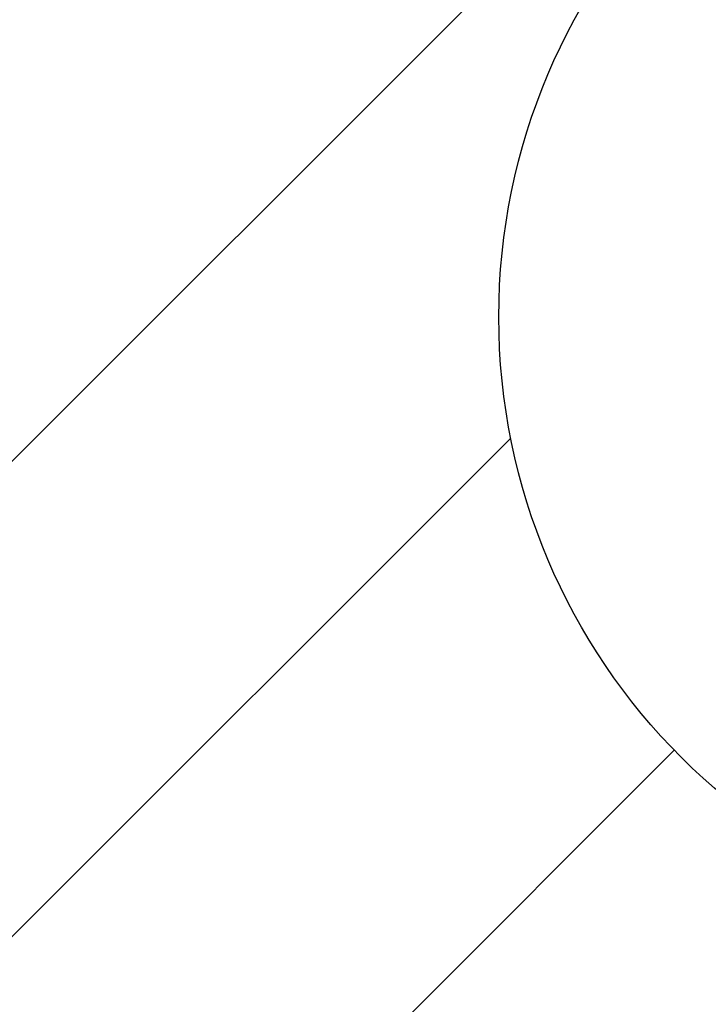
# Model space of a CAD drawing. Header units: millimetres. Extents: x 56 to 196, y 17 to 273.
# Tile 2 of 27: x 102 to 113, y 56 to 72. Entities that reach past the tile are written whole.
import ezdxf

# ---------------------------------------------------------------- set-up
doc = ezdxf.new("R2010")
doc.units = ezdxf.units.MM
doc.layers.add('细实线_GB', color=7, linetype='Continuous')
doc.layers.add('细线层', color=5, linetype='Continuous')
doc.styles.add('SLDTEXTSTYLE1', font='GOTHIC.TTF', dxfattribs={"width": 0.913})
doc.dimstyles.new('SLDDIMSTYLE2', dxfattribs={"dimtxt": 2.333333, "dimasz": 3.5, "dimexe": 0, "dimexo": 0.0625, "dimgap": 0.583333, "dimtad": 0, "dimtih": 1, "dimtoh": 1, "dimlfac": 30, "dimrnd": 1e-09, "dimzin": 12, "dimdsep": 46, "dimtxsty": 'SLDTEXTSTYLE1', "dimsah": 1, "dimcen": 0, "dimadec": 0, "dimazin": 3, "dimtfac": 1, "dimtofl": 0, "dimtmove": 0, "dimatfit": 3, "dimfxl": 0, "dimfrac": 2, "dimtolj": 1, "dimtzin": 12, "dimarcsym": 0})

# ---------------------------------------------------------------- blocks, each defined once
blk = doc.blocks.new('_D_4')
at = {"layer": '细实线_GB'}
for p, q in [((76.504, 102.03), (60.271, 102.03)), ((80.454, 98.822), (76.504, 102.03)), ((119.625, 67.01), (80.454, 98.822))]:
    blk.add_line(p, q, dxfattribs=at)
blk.add_solid([(80.454, 98.822), (78.869, 100.572), (78.416, 100.014)], dxfattribs=at)
at = {"layer": '细实线_GB', "attachment_point": 1, "style": 'SLDTEXTSTYLE1'}
for s, insert, char_height in [('S', (60.271, 105.011), 2.333), ('R1513.85', (61.82, 105.011), 2.3333)]:
    blk.add_mtext(s, dxfattribs=dict(at, insert=insert, char_height=char_height))

msp = doc.modelspace()

# ---------------------------------------------------------------- hatches: boundary and pattern name
at = {"layer": '细线层'}
h = msp.add_hatch(dxfattribs=at)
h.set_pattern_fill('ANSI31', color=256, scale=1.6667, style=0)
edge = h.paths.add_edge_path(flags=0)
edge.add_arc((119.62469, 67.00972), 50.46178, 0, 360)
edge = h.paths.add_edge_path(flags=0)
edge.add_arc((119.62469, 67.00972), 9.80859, 0, 360)

# ---------------------------------------------------------------- linework, layer by layer
at = {"layer": '细实线_GB'}
for radius in [50.46178, 50.46178, 9.80859, 9.80859]:
    msp.add_circle((119.62469, 67.00972), radius, dxfattribs=at)

# ---------------------------------------------------------------- dimensions: what is measured, and where the dimension line sits
dim = msp.add_radius_dim(center=(119.62469, 67.00972), mpoint=(80.45377, 98.82214), text='S<>', dimstyle='SLDDIMSTYLE2', dxfattribs=at)
dim.commit()
dim.dimension.update_dxf_attribs({"geometry": '_D_4', "text_midpoint": (67.59363, 103.88235), "dimtype": 164})

doc.saveas('drawing.dxf')
